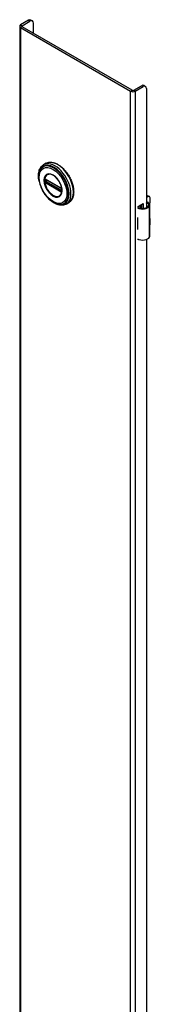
# Model space of a CAD drawing. Header units: inches. Extents: x 0 to 400, y -11 to 260.
# Tile 11 of 13: x 346.12 to 349.52, y 172.27 to 197.86. Entities that reach past the tile are written whole.
import ezdxf

# ---------------------------------------------------------------- set-up
doc = ezdxf.new("R2010")
doc.units = ezdxf.units.IN
doc.header["$LTSCALE"] = 24.014056
doc.header["$MEASUREMENT"] = 0
doc.layers.add('Visible Edges(ANSI)', color=7, linetype='Continuous', lineweight=25)
doc.layers.add('Visible Tangent Edges(ANSI)', color=7, linetype='Continuous', lineweight=25)

msp = doc.modelspace()

# ---------------------------------------------------------------- linework, layer by layer
at = {"layer": 'Visible Edges(ANSI)'}
for p, q in [((346.35, 197.84), (346.146, 197.722)), ((346.185, 197.699), (346.389, 197.817)), ((346.451, 197.823), (346.413, 197.846)), ((346.477, 197.505), (346.477, 197.766)), ((346.121, 197.687), (346.121, 99.707)), ((346.146, 197.652), (349.008, 195.999)), ((349.047, 196.021), (346.185, 197.674)), ((349.091, 196.021), (349.295, 196.139)), ((349.13, 195.999), (349.334, 196.117)), ((349.358, 196.146), (349.397, 196.123)), ((349.422, 196.066), (349.422, 192.973)), ((346.808, 194.124), (346.744, 194.087)), ((346.794, 193.71), (346.789, 193.713)), ((346.794, 193.71), (347.202, 193.475)), ((347.209, 193.467), (346.801, 193.703)), ((347.207, 193.472), (347.202, 193.475)), ((347.218, 193.459), (347.219, 193.456)), ((347.218, 193.414), (347.218, 193.451)), ((347.219, 193.456), (347.22, 193.455)), ((347.221, 193.441), (347.221, 193.404)), ((347.221, 193.404), (347.221, 193.398)), ((349.422, 193.258), (349.438, 193.267)), ((349.459, 193.255), (349.422, 193.234)), ((349.477, 193.271), (349.498, 193.259)), ((349.514, 193.103), (349.514, 193.223)), ((347.399, 193.101), (347.335, 193.064)), ((349.203, 193.005), (349.338, 193.082)), ((349.203, 192.973), (349.203, 193.005)), ((349.267, 192.956), (349.267, 193.041)), ((349.267, 192.972), (349.287, 192.983)), ((349.287, 192.959), (349.278, 192.954)), ((349.287, 193.053), (349.287, 192.953)), ((349.299, 192.952), (349.299, 193.06)), ((349.338, 193.082), (349.338, 192.952)), ((349.512, 192.237), (349.512, 193.041)), ((349.188, 192.713), (349.188, 192.682)), ((349.514, 192.548), (349.514, 192.669)), ((349.188, 192.439), (349.188, 192.408)), ((349.203, 192.138), (349.203, 192.152)), ((349.218, 192.146), (349.203, 192.138)), ((349.422, 192.148), (349.422, 170.213))]:
    msp.add_line(p, q, dxfattribs=at)
at = {"layer": 'Visible Edges(ANSI)', "flags": 128}
for points in [[(346.626, 193.658), (346.62, 193.693), (346.615, 193.727), (346.612, 193.761), (346.61, 193.793), (346.611, 193.825), (346.613, 193.856), (346.618, 193.887), (346.624, 193.915), (346.632, 193.943), (346.642, 193.969), (346.654, 193.994), (346.668, 194.016), (346.685, 194.037), (346.703, 194.056), (346.723, 194.073), (346.744, 194.087)], [(346.654, 193.947), (346.647, 193.934), (346.641, 193.92), (346.636, 193.906), (346.631, 193.892), (346.624, 193.861), (346.619, 193.829), (346.616, 193.796), (346.615, 193.762), (346.617, 193.727), (346.621, 193.69), (346.627, 193.654), (346.636, 193.617), (346.646, 193.579), (346.659, 193.542), (346.673, 193.504), (346.689, 193.467), (346.707, 193.431), (346.727, 193.395), (346.748, 193.36), (346.771, 193.326), (346.794, 193.294), (346.82, 193.263), (346.846, 193.233), (346.873, 193.205), (346.901, 193.18), (346.93, 193.156), (346.959, 193.134), (346.989, 193.115), (347.019, 193.098), (347.049, 193.084), (347.079, 193.073), (347.109, 193.064), (347.124, 193.061), (347.139, 193.058), (347.154, 193.056), (347.169, 193.056)], [(346.808, 194.124), (346.824, 194.132), (346.84, 194.139), (346.858, 194.145), (346.875, 194.149), (346.894, 194.152), (346.912, 194.153), (346.931, 194.153), (346.951, 194.152), (346.971, 194.149), (346.991, 194.145), (347.011, 194.14), (347.031, 194.134), (347.052, 194.126), (347.072, 194.117), (347.093, 194.107), (347.113, 194.096), (347.134, 194.083), (347.154, 194.07), (347.174, 194.055), (347.194, 194.039), (347.214, 194.023), (347.234, 194.005), (347.253, 193.987), (347.272, 193.967), (347.291, 193.947), (347.309, 193.926), (347.326, 193.905), (347.343, 193.882), (347.36, 193.859), (347.376, 193.836), (347.391, 193.812), (347.406, 193.787), (347.42, 193.762), (347.433, 193.737), (347.445, 193.711), (347.457, 193.685), (347.468, 193.659), (347.478, 193.633), (347.487, 193.607), (347.495, 193.581), (347.502, 193.555), (347.509, 193.529), (347.514, 193.503), (347.519, 193.478), (347.522, 193.453), (347.525, 193.428), (347.526, 193.403), (347.527, 193.379), (347.526, 193.356), (347.525, 193.333), (347.522, 193.311), (347.519, 193.289), (347.514, 193.268), (347.508, 193.248), (347.502, 193.229), (347.494, 193.211), (347.486, 193.193), (347.476, 193.177), (347.465, 193.161), (347.454, 193.147), (347.441, 193.134), (347.428, 193.121), (347.414, 193.111), (347.399, 193.101)], [(346.789, 193.713), (346.787, 193.714), (346.786, 193.714)], [(346.801, 193.703), (346.8, 193.703), (346.8, 193.703)], [(347.192, 193.301), (347.2, 193.314), (347.207, 193.329), (347.213, 193.346), (347.218, 193.364), (347.221, 193.384), (347.222, 193.405), (347.222, 193.427), (347.22, 193.449), (347.217, 193.473), (347.213, 193.497), (347.206, 193.521), (347.199, 193.545), (347.19, 193.57), (347.179, 193.594), (347.167, 193.618), (347.155, 193.642), (347.141, 193.665), (347.125, 193.687), (347.11, 193.708), (347.093, 193.729), (347.075, 193.747), (347.058, 193.765), (347.039, 193.781), (347.021, 193.796), (347.002, 193.808), (346.983, 193.819), (346.964, 193.828), (346.946, 193.836), (346.928, 193.841), (346.91, 193.844), (346.893, 193.845), (346.877, 193.845)], [(347.207, 193.472), (347.211, 193.469), (347.214, 193.466)], [(347.218, 193.451), (347.218, 193.455), (347.215, 193.46), (347.212, 193.464), (347.209, 193.467)], [(347.214, 193.466), (347.216, 193.463), (347.218, 193.459)], [(347.218, 193.413), (347.218, 193.413), (347.218, 193.414)], [(347.335, 193.064), (347.312, 193.052), (347.287, 193.044), (347.262, 193.037), (347.236, 193.034), (347.209, 193.033), (347.182, 193.035), (347.154, 193.039), (347.126, 193.046), (347.098, 193.055), (347.07, 193.066), (347.042, 193.079), (347.014, 193.095), (346.986, 193.113), (346.958, 193.132), (346.931, 193.153), (346.905, 193.176)], [(347.221, 193.398), (347.221, 193.396), (347.221, 193.395)], [(349.47, 193.103), (349.468, 193.104), (349.466, 193.105), (349.464, 193.106), (349.462, 193.107), (349.46, 193.107), (349.458, 193.108), (349.456, 193.109), (349.454, 193.109), (349.452, 193.109), (349.45, 193.11), (349.448, 193.11), (349.446, 193.11), (349.444, 193.11), (349.442, 193.11), (349.439, 193.11), (349.437, 193.109), (349.435, 193.109), (349.433, 193.108), (349.431, 193.108), (349.43, 193.107), (349.428, 193.106), (349.426, 193.105), (349.424, 193.104), (349.422, 193.103)], [(349.422, 193.092), (349.424, 193.092), (349.426, 193.093), (349.427, 193.093), (349.429, 193.093), (349.43, 193.093), (349.432, 193.093), (349.433, 193.093), (349.435, 193.093), (349.436, 193.093), (349.438, 193.093), (349.439, 193.093), (349.441, 193.092), (349.442, 193.092), (349.444, 193.092), (349.445, 193.091), (349.447, 193.091), (349.448, 193.09), (349.45, 193.089), (349.451, 193.089), (349.453, 193.088), (349.454, 193.087), (349.455, 193.086), (349.457, 193.085), (349.458, 193.084)]]:
    msp.add_lwpolyline(points, dxfattribs=at)
at = {"layer": 'Visible Edges(ANSI)'}
for centre, major_axis, start_param, end_param in [((346.35, 197.738), (0.062, 0.108), 0, 0.785398), ((346.389, 197.715), (0.063, 0.108), 5.497787, 7.068583), ((346.207, 197.687), (-0.086, 0), 5.497787, 7.068583), ((346.207, 197.687), (-0.031, 0), 5.497787, 7.068583), ((349.069, 196.034), (0.086, 0), 3.926991, 5.497787), ((349.069, 196.034), (0.031, 0), 3.926991, 5.497787), ((349.295, 196.037), (0.062, 0.108), 0, 0.785398), ((349.334, 196.015), (0.062, 0.108), 5.497787, 7.068583), ((349.438, 193.203), (0.0394, 0.0682), 0, 0.785398), ((349.459, 193.191), (0.0394, 0.0682), 5.497787, 7.068583), ((349.317, 193.048), (0.197, 0), 3.983372, 5.96475), ((349.317, 193.048), (0.167, 0), 3.964134, 5.96475), ((349.354, 193.041), (0.128, 0), 5.96475, 6.909947), ((349.354, 193.041), (0.157, 0), 5.96475, 7.032103), ((349.459, 193.071), (-0.0394, -0.0682), 1.811012, 2.356194), ((349.317, 192.799), (0.197, 0), 3.983372, 3.995195), ((349.248, 192.722), (-0.0917, 0), 0.828235, 0.853602), ((349.459, 192.637), (-0.0394, -0.0682), 2.356194, 2.65865), ((349.248, 192.479), (0.0917, 0), 3.969828, 3.995195), ((349.317, 192.493), (-0.197, 0), 0.841779, 0.853602), ((349.459, 192.516), (-0.0394, -0.0682), 2.053739, 2.356194), ((349.317, 192.244), (0.197, 0), 3.983372, 5.96475), ((349.354, 192.237), (0.157, 0), 5.96475, 6.283185)]:
    msp.add_ellipse(centre, major_axis=major_axis, ratio=0.57735, start_param=start_param, end_param=end_param, dxfattribs=at)
at = {"layer": 'Visible Tangent Edges(ANSI)'}
for p, q in [((346.35, 197.84), (346.389, 197.817)), ((346.146, 197.722), (346.185, 197.699)), ((346.185, 197.674), (346.146, 197.652)), ((346.146, 197.652), (346.146, 99.672)), ((346.185, 197.699), (346.185, 197.674)), ((349.008, 195.999), (349.047, 196.021)), ((349.008, 98.019), (349.008, 195.999)), ((349.091, 196.021), (349.13, 195.999)), ((349.13, 195.999), (349.13, 98.019)), ((349.295, 196.139), (349.334, 196.117)), ((346.777, 193.699), (346.777, 193.705)), ((346.786, 193.661), (346.786, 193.698)), ((347.2, 193.479), (346.792, 193.715)), ((346.799, 193.706), (347.207, 193.47)), ((346.799, 193.699), (346.804, 193.701)), ((346.799, 193.662), (346.799, 193.699)), ((346.835, 193.683), (346.799, 193.662)), ((346.806, 193.65), (346.849, 193.675)), ((346.777, 193.656), (346.777, 193.662)), ((346.796, 193.631), (346.791, 193.634)), ((346.792, 193.622), (347.2, 193.386)), ((347.204, 193.395), (346.796, 193.631)), ((347.207, 193.403), (346.799, 193.639)), ((347.214, 193.414), (346.806, 193.65)), ((347.218, 193.417), (347.214, 193.414)), ((347.22, 193.448), (347.22, 193.411)), ((347.209, 193.392), (347.204, 193.395)), ((347.221, 193.386), (347.221, 193.387)), ((349.438, 193.267), (349.459, 193.255)), ((349.458, 193.084), (349.47, 193.103)), ((349.504, 192.209), (349.504, 193.012)), ((349.188, 192.682), (349.188, 192.439))]:
    msp.add_line(p, q, dxfattribs=at)
at = {"layer": 'Visible Tangent Edges(ANSI)', "flags": 128}
for points in [[(346.753, 193.683), (346.761, 193.608), (346.785, 193.528), (346.822, 193.45), (346.871, 193.379), (346.928, 193.319), (346.989, 193.274), (347.05, 193.248), (347.107, 193.242), (347.156, 193.258), (347.194, 193.293), (347.217, 193.345), (347.225, 193.411), (347.217, 193.486), (347.194, 193.565), (347.156, 193.643), (347.107, 193.715), (347.05, 193.775), (346.989, 193.819), (346.928, 193.845), (346.871, 193.851), (346.822, 193.835), (346.785, 193.801), (346.761, 193.748), (346.753, 193.683)], [(346.764, 193.682), (346.765, 193.693), (346.765, 193.704), (346.766, 193.715), (346.768, 193.725), (346.77, 193.735), (346.772, 193.745), (346.775, 193.755), (346.778, 193.764), (346.782, 193.772), (346.785, 193.78), (346.79, 193.788), (346.795, 193.796), (346.8, 193.802), (346.805, 193.809), (346.811, 193.815), (346.817, 193.82), (346.824, 193.825), (346.83, 193.83), (346.838, 193.833), (346.845, 193.837), (346.853, 193.84), (346.861, 193.842), (346.869, 193.844), (346.877, 193.845)], [(347.191, 193.301), (347.178, 193.285), (347.162, 193.272), (347.144, 193.262), (347.124, 193.256), (347.103, 193.253), (347.08, 193.254), (347.057, 193.258), (347.032, 193.266), (347.007, 193.277), (346.983, 193.291), (346.958, 193.309), (346.933, 193.329), (346.91, 193.351), (346.887, 193.376), (346.866, 193.403), (346.846, 193.432), (346.828, 193.463), (346.811, 193.494), (346.797, 193.526), (346.786, 193.558), (346.777, 193.59), (346.77, 193.621), (346.766, 193.652), (346.764, 193.682)], [(346.77, 193.7), (346.77, 193.698), (346.769, 193.697), (346.769, 193.695), (346.769, 193.694), (346.769, 193.692), (346.769, 193.691), (346.769, 193.689), (346.769, 193.688), (346.769, 193.686), (346.769, 193.685), (346.769, 193.683), (346.769, 193.681), (346.769, 193.68), (346.769, 193.678), (346.769, 193.677), (346.769, 193.675), (346.769, 193.674), (346.769, 193.672), (346.769, 193.671), (346.769, 193.669), (346.769, 193.668), (346.769, 193.666), (346.77, 193.664), (346.77, 193.663)], [(346.772, 193.715), (346.771, 193.715), (346.771, 193.715), (346.771, 193.714), (346.771, 193.714), (346.771, 193.714), (346.771, 193.713), (346.771, 193.713), (346.771, 193.712), (346.771, 193.712), (346.771, 193.712), (346.77, 193.711), (346.77, 193.711), (346.77, 193.71), (346.77, 193.71), (346.77, 193.709), (346.77, 193.709), (346.77, 193.709), (346.77, 193.708), (346.77, 193.708), (346.77, 193.707), (346.77, 193.707), (346.77, 193.706), (346.77, 193.706), (346.77, 193.705)], [(346.77, 193.705), (346.77, 193.705), (346.77, 193.705), (346.77, 193.705), (346.77, 193.704), (346.77, 193.704), (346.77, 193.704), (346.77, 193.704), (346.77, 193.704), (346.77, 193.703), (346.77, 193.703), (346.77, 193.703), (346.77, 193.703), (346.77, 193.702), (346.77, 193.702), (346.77, 193.702), (346.77, 193.702), (346.77, 193.701), (346.77, 193.701), (346.77, 193.701), (346.77, 193.701), (346.77, 193.7), (346.77, 193.7), (346.77, 193.7), (346.77, 193.7)], [(346.778, 193.72), (346.777, 193.72), (346.777, 193.72), (346.777, 193.72), (346.777, 193.72), (346.776, 193.72), (346.776, 193.72), (346.776, 193.72), (346.776, 193.72), (346.775, 193.72), (346.775, 193.72), (346.775, 193.72), (346.775, 193.719), (346.775, 193.719), (346.774, 193.719), (346.774, 193.719), (346.774, 193.719), (346.774, 193.719), (346.774, 193.719), (346.773, 193.719), (346.773, 193.719), (346.773, 193.718), (346.773, 193.718), (346.773, 193.718), (346.772, 193.718)], [(346.772, 193.718), (346.772, 193.718), (346.772, 193.718), (346.772, 193.718), (346.772, 193.718), (346.772, 193.718), (346.772, 193.717), (346.772, 193.717), (346.772, 193.717), (346.772, 193.717), (346.772, 193.717), (346.772, 193.717), (346.772, 193.717), (346.772, 193.717), (346.772, 193.717), (346.772, 193.716), (346.772, 193.716), (346.772, 193.716), (346.772, 193.716), (346.772, 193.716), (346.772, 193.716), (346.772, 193.716), (346.772, 193.716), (346.772, 193.716), (346.772, 193.715)], [(346.777, 193.705), (346.777, 193.705), (346.777, 193.706), (346.777, 193.706), (346.777, 193.706), (346.777, 193.707), (346.777, 193.707), (346.777, 193.707), (346.777, 193.708), (346.778, 193.708), (346.778, 193.708), (346.778, 193.709), (346.778, 193.709), (346.778, 193.709), (346.778, 193.709), (346.778, 193.71), (346.778, 193.71), (346.778, 193.71), (346.778, 193.71), (346.779, 193.711), (346.779, 193.711), (346.779, 193.711), (346.779, 193.711), (346.779, 193.711), (346.779, 193.712)], [(346.777, 193.662), (346.777, 193.664), (346.777, 193.665), (346.777, 193.667), (346.777, 193.668), (346.778, 193.67), (346.778, 193.671), (346.778, 193.673), (346.778, 193.675), (346.778, 193.676), (346.778, 193.678), (346.778, 193.679), (346.778, 193.681), (346.778, 193.682), (346.778, 193.684), (346.778, 193.685), (346.778, 193.687), (346.778, 193.689), (346.778, 193.69), (346.778, 193.692), (346.777, 193.693), (346.777, 193.695), (346.777, 193.696), (346.777, 193.698), (346.777, 193.699)], [(346.787, 193.718), (346.787, 193.718), (346.786, 193.718), (346.786, 193.718), (346.785, 193.719), (346.785, 193.719), (346.785, 193.719), (346.784, 193.719), (346.784, 193.719), (346.783, 193.719), (346.783, 193.719), (346.783, 193.72), (346.782, 193.72), (346.782, 193.72), (346.781, 193.72), (346.781, 193.72), (346.781, 193.72), (346.78, 193.72), (346.78, 193.72), (346.779, 193.72), (346.779, 193.72), (346.779, 193.72), (346.778, 193.72), (346.778, 193.72), (346.778, 193.72)], [(346.779, 193.712), (346.779, 193.712), (346.779, 193.712), (346.779, 193.712), (346.78, 193.712), (346.78, 193.712), (346.78, 193.712), (346.78, 193.712), (346.78, 193.712), (346.78, 193.712), (346.78, 193.712), (346.78, 193.712), (346.78, 193.712), (346.78, 193.712), (346.78, 193.712), (346.78, 193.712), (346.78, 193.713), (346.78, 193.713), (346.78, 193.713), (346.78, 193.713), (346.78, 193.713), (346.78, 193.713), (346.78, 193.713), (346.781, 193.713), (346.781, 193.713)], [(346.781, 193.713), (346.781, 193.713), (346.781, 193.713), (346.781, 193.713), (346.781, 193.713), (346.781, 193.713), (346.781, 193.713), (346.782, 193.714), (346.782, 193.714), (346.782, 193.714), (346.782, 193.714), (346.782, 193.714), (346.782, 193.714), (346.782, 193.714), (346.783, 193.714), (346.783, 193.714), (346.783, 193.714), (346.783, 193.714), (346.783, 193.714), (346.783, 193.714), (346.783, 193.714), (346.784, 193.714), (346.784, 193.714), (346.784, 193.714), (346.784, 193.714)], [(346.784, 193.714), (346.784, 193.714), (346.784, 193.714), (346.784, 193.714), (346.784, 193.714), (346.785, 193.714), (346.785, 193.714), (346.785, 193.714), (346.785, 193.714), (346.785, 193.714), (346.785, 193.714), (346.785, 193.714), (346.785, 193.714), (346.785, 193.714), (346.785, 193.714), (346.785, 193.714), (346.785, 193.714), (346.785, 193.714), (346.786, 193.714), (346.786, 193.714), (346.786, 193.714), (346.786, 193.714), (346.786, 193.714), (346.786, 193.714), (346.786, 193.714)], [(346.786, 193.698), (346.786, 193.699), (346.786, 193.699), (346.786, 193.699), (346.786, 193.7), (346.786, 193.7), (346.786, 193.7), (346.786, 193.7), (346.786, 193.701), (346.786, 193.701), (346.786, 193.701), (346.786, 193.701), (346.786, 193.701), (346.786, 193.702), (346.786, 193.702), (346.786, 193.702), (346.786, 193.702), (346.787, 193.703), (346.787, 193.703), (346.787, 193.703), (346.787, 193.703), (346.787, 193.704), (346.787, 193.704), (346.787, 193.704), (346.787, 193.704)], [(346.792, 193.715), (346.792, 193.715), (346.792, 193.715), (346.792, 193.715), (346.791, 193.715), (346.791, 193.715), (346.791, 193.716), (346.791, 193.716), (346.79, 193.716), (346.79, 193.716), (346.79, 193.716), (346.79, 193.716), (346.79, 193.716), (346.789, 193.716), (346.789, 193.716), (346.789, 193.717), (346.789, 193.717), (346.788, 193.717), (346.788, 193.717), (346.788, 193.717), (346.788, 193.717), (346.788, 193.717), (346.787, 193.717), (346.787, 193.718), (346.787, 193.718)], [(346.787, 193.704), (346.787, 193.704), (346.787, 193.704), (346.787, 193.705), (346.787, 193.705), (346.787, 193.705), (346.787, 193.705), (346.787, 193.705), (346.787, 193.705), (346.787, 193.705), (346.787, 193.706), (346.787, 193.706), (346.787, 193.706), (346.787, 193.706), (346.787, 193.706), (346.787, 193.706), (346.787, 193.706), (346.788, 193.706), (346.788, 193.707), (346.788, 193.707), (346.788, 193.707), (346.788, 193.707), (346.788, 193.707), (346.788, 193.707), (346.788, 193.707)], [(346.791, 193.709), (346.791, 193.709), (346.791, 193.709), (346.791, 193.709), (346.791, 193.709), (346.791, 193.709), (346.791, 193.709), (346.792, 193.709), (346.792, 193.709), (346.792, 193.709), (346.792, 193.709), (346.792, 193.709), (346.792, 193.709), (346.792, 193.709), (346.793, 193.709), (346.793, 193.709), (346.793, 193.709), (346.793, 193.709), (346.793, 193.709), (346.793, 193.709), (346.793, 193.708), (346.794, 193.708), (346.794, 193.708), (346.794, 193.708), (346.794, 193.708)], [(346.794, 193.708), (346.794, 193.708), (346.794, 193.708), (346.795, 193.708), (346.795, 193.708), (346.795, 193.708), (346.795, 193.708), (346.795, 193.708), (346.796, 193.708), (346.796, 193.708), (346.796, 193.708), (346.796, 193.707), (346.796, 193.707), (346.797, 193.707), (346.797, 193.707), (346.797, 193.707), (346.797, 193.707), (346.798, 193.707), (346.798, 193.707), (346.798, 193.707), (346.798, 193.706), (346.799, 193.706), (346.799, 193.706), (346.799, 193.706), (346.799, 193.706)], [(346.77, 193.663), (346.77, 193.663), (346.77, 193.662), (346.77, 193.662), (346.77, 193.662), (346.77, 193.662), (346.77, 193.661), (346.77, 193.661), (346.77, 193.661), (346.77, 193.661), (346.77, 193.66), (346.77, 193.66), (346.77, 193.66), (346.77, 193.66), (346.77, 193.659), (346.77, 193.659), (346.77, 193.659), (346.77, 193.659), (346.77, 193.658), (346.77, 193.658), (346.77, 193.658), (346.77, 193.657), (346.77, 193.657), (346.77, 193.657), (346.77, 193.657)], [(346.77, 193.657), (346.77, 193.656), (346.77, 193.656), (346.77, 193.655), (346.77, 193.655), (346.77, 193.654), (346.77, 193.654), (346.77, 193.653), (346.77, 193.653), (346.77, 193.652), (346.77, 193.652), (346.77, 193.651), (346.77, 193.651), (346.77, 193.65), (346.771, 193.65), (346.771, 193.649), (346.771, 193.649), (346.771, 193.648), (346.771, 193.648), (346.771, 193.647), (346.771, 193.647), (346.771, 193.646), (346.771, 193.646), (346.771, 193.645), (346.772, 193.645)], [(346.772, 193.645), (346.772, 193.645), (346.772, 193.645), (346.772, 193.644), (346.772, 193.644), (346.772, 193.644), (346.772, 193.644), (346.772, 193.644), (346.772, 193.644), (346.772, 193.644), (346.772, 193.643), (346.772, 193.643), (346.772, 193.643), (346.772, 193.643), (346.772, 193.643), (346.772, 193.643), (346.772, 193.643), (346.772, 193.642), (346.772, 193.642), (346.772, 193.642), (346.772, 193.642), (346.772, 193.642), (346.772, 193.642), (346.772, 193.642), (346.772, 193.641)], [(346.772, 193.641), (346.773, 193.641), (346.773, 193.641), (346.773, 193.64), (346.773, 193.64), (346.773, 193.64), (346.774, 193.639), (346.774, 193.639), (346.774, 193.639), (346.774, 193.638), (346.774, 193.638), (346.775, 193.638), (346.775, 193.637), (346.775, 193.637), (346.775, 193.637), (346.775, 193.636), (346.776, 193.636), (346.776, 193.636), (346.776, 193.635), (346.776, 193.635), (346.777, 193.635), (346.777, 193.634), (346.777, 193.634), (346.777, 193.634), (346.778, 193.633)], [(346.779, 193.648), (346.779, 193.648), (346.779, 193.649), (346.779, 193.649), (346.779, 193.649), (346.779, 193.65), (346.778, 193.65), (346.778, 193.65), (346.778, 193.651), (346.778, 193.651), (346.778, 193.651), (346.778, 193.652), (346.778, 193.652), (346.778, 193.652), (346.778, 193.653), (346.778, 193.653), (346.778, 193.653), (346.777, 193.654), (346.777, 193.654), (346.777, 193.655), (346.777, 193.655), (346.777, 193.655), (346.777, 193.656), (346.777, 193.656), (346.777, 193.656)], [(346.778, 193.633), (346.778, 193.633), (346.778, 193.632), (346.779, 193.632), (346.779, 193.632), (346.779, 193.631), (346.78, 193.631), (346.78, 193.63), (346.781, 193.63), (346.781, 193.63), (346.781, 193.629), (346.782, 193.629), (346.782, 193.629), (346.783, 193.628), (346.783, 193.628), (346.783, 193.628), (346.784, 193.627), (346.784, 193.627), (346.785, 193.627), (346.785, 193.626), (346.785, 193.626), (346.786, 193.626), (346.786, 193.625), (346.787, 193.625), (346.787, 193.625)], [(346.781, 193.645), (346.781, 193.645), (346.78, 193.645), (346.78, 193.645), (346.78, 193.646), (346.78, 193.646), (346.78, 193.646), (346.78, 193.646), (346.78, 193.646), (346.78, 193.646), (346.78, 193.646), (346.78, 193.646), (346.78, 193.646), (346.78, 193.647), (346.78, 193.647), (346.78, 193.647), (346.78, 193.647), (346.78, 193.647), (346.78, 193.647), (346.78, 193.647), (346.78, 193.647), (346.779, 193.647), (346.779, 193.648), (346.779, 193.648), (346.779, 193.648)], [(346.784, 193.64), (346.784, 193.64), (346.784, 193.64), (346.784, 193.64), (346.783, 193.64), (346.783, 193.641), (346.783, 193.641), (346.783, 193.641), (346.783, 193.641), (346.783, 193.642), (346.783, 193.642), (346.782, 193.642), (346.782, 193.642), (346.782, 193.643), (346.782, 193.643), (346.782, 193.643), (346.782, 193.643), (346.782, 193.643), (346.781, 193.644), (346.781, 193.644), (346.781, 193.644), (346.781, 193.644), (346.781, 193.645), (346.781, 193.645), (346.781, 193.645)], [(346.791, 193.634), (346.79, 193.634), (346.79, 193.634), (346.79, 193.634), (346.789, 193.635), (346.789, 193.635), (346.789, 193.635), (346.789, 193.635), (346.788, 193.635), (346.788, 193.636), (346.788, 193.636), (346.787, 193.636), (346.787, 193.636), (346.787, 193.637), (346.787, 193.637), (346.786, 193.637), (346.786, 193.637), (346.786, 193.638), (346.786, 193.638), (346.785, 193.638), (346.785, 193.638), (346.785, 193.639), (346.785, 193.639), (346.784, 193.639), (346.784, 193.64)], [(346.787, 193.655), (346.787, 193.655), (346.787, 193.655), (346.787, 193.656), (346.787, 193.656), (346.787, 193.656), (346.787, 193.656), (346.787, 193.657), (346.786, 193.657), (346.786, 193.657), (346.786, 193.658), (346.786, 193.658), (346.786, 193.658), (346.786, 193.658), (346.786, 193.659), (346.786, 193.659), (346.786, 193.659), (346.786, 193.659), (346.786, 193.66), (346.786, 193.66), (346.786, 193.66), (346.786, 193.66), (346.786, 193.661), (346.786, 193.661), (346.786, 193.661)], [(346.788, 193.65), (346.788, 193.651), (346.788, 193.651), (346.788, 193.651), (346.788, 193.651), (346.788, 193.651), (346.788, 193.651), (346.788, 193.652), (346.787, 193.652), (346.787, 193.652), (346.787, 193.652), (346.787, 193.652), (346.787, 193.653), (346.787, 193.653), (346.787, 193.653), (346.787, 193.653), (346.787, 193.653), (346.787, 193.654), (346.787, 193.654), (346.787, 193.654), (346.787, 193.654), (346.787, 193.654), (346.787, 193.655), (346.787, 193.655), (346.787, 193.655)], [(346.787, 193.625), (346.787, 193.625), (346.787, 193.625), (346.788, 193.625), (346.788, 193.624), (346.788, 193.624), (346.788, 193.624), (346.788, 193.624), (346.789, 193.624), (346.789, 193.624), (346.789, 193.624), (346.789, 193.624), (346.79, 193.623), (346.79, 193.623), (346.79, 193.623), (346.79, 193.623), (346.79, 193.623), (346.791, 193.623), (346.791, 193.623), (346.791, 193.623), (346.791, 193.622), (346.792, 193.622), (346.792, 193.622), (346.792, 193.622), (346.792, 193.622)], [(346.794, 193.642), (346.794, 193.643), (346.794, 193.643), (346.794, 193.643), (346.793, 193.643), (346.793, 193.643), (346.793, 193.643), (346.793, 193.643), (346.793, 193.643), (346.793, 193.644), (346.793, 193.644), (346.792, 193.644), (346.792, 193.644), (346.792, 193.644), (346.792, 193.644), (346.792, 193.644), (346.792, 193.645), (346.792, 193.645), (346.791, 193.645), (346.791, 193.645), (346.791, 193.645), (346.791, 193.645), (346.791, 193.646), (346.791, 193.646), (346.791, 193.646)], [(346.799, 193.639), (346.799, 193.639), (346.799, 193.639), (346.799, 193.639), (346.798, 193.639), (346.798, 193.64), (346.798, 193.64), (346.798, 193.64), (346.797, 193.64), (346.797, 193.64), (346.797, 193.64), (346.797, 193.64), (346.796, 193.641), (346.796, 193.641), (346.796, 193.641), (346.796, 193.641), (346.796, 193.641), (346.795, 193.641), (346.795, 193.641), (346.795, 193.642), (346.795, 193.642), (346.795, 193.642), (346.794, 193.642), (346.794, 193.642), (346.794, 193.642)], [(347.205, 193.476), (347.205, 193.476), (347.205, 193.476), (347.205, 193.477), (347.205, 193.477), (347.204, 193.477), (347.204, 193.477), (347.204, 193.477), (347.204, 193.477), (347.203, 193.477), (347.203, 193.477), (347.203, 193.478), (347.203, 193.478), (347.203, 193.478), (347.202, 193.478), (347.202, 193.478), (347.202, 193.478), (347.202, 193.478), (347.202, 193.478), (347.201, 193.479), (347.201, 193.479), (347.201, 193.479), (347.201, 193.479), (347.2, 193.479), (347.2, 193.479)], [(347.215, 193.468), (347.214, 193.468), (347.214, 193.469), (347.214, 193.469), (347.213, 193.469), (347.213, 193.47), (347.213, 193.47), (347.212, 193.471), (347.212, 193.471), (347.211, 193.471), (347.211, 193.472), (347.211, 193.472), (347.21, 193.473), (347.21, 193.473), (347.209, 193.473), (347.209, 193.474), (347.209, 193.474), (347.208, 193.474), (347.208, 193.474), (347.207, 193.475), (347.207, 193.475), (347.207, 193.475), (347.206, 193.476), (347.206, 193.476), (347.205, 193.476)], [(347.207, 193.47), (347.207, 193.47), (347.208, 193.47), (347.208, 193.47), (347.208, 193.47), (347.208, 193.47), (347.209, 193.47), (347.209, 193.469), (347.209, 193.469), (347.209, 193.469), (347.209, 193.469), (347.21, 193.469), (347.21, 193.469), (347.21, 193.468), (347.21, 193.468), (347.211, 193.468), (347.211, 193.468), (347.211, 193.468), (347.211, 193.468), (347.211, 193.468), (347.212, 193.467), (347.212, 193.467), (347.212, 193.467), (347.212, 193.467), (347.212, 193.467)], [(347.212, 193.467), (347.213, 193.467), (347.213, 193.466), (347.213, 193.466), (347.213, 193.466), (347.213, 193.466), (347.213, 193.466), (347.213, 193.466), (347.214, 193.466), (347.214, 193.466), (347.214, 193.465), (347.214, 193.465), (347.214, 193.465), (347.214, 193.465), (347.214, 193.465), (347.214, 193.465), (347.215, 193.465), (347.215, 193.464), (347.215, 193.464), (347.215, 193.464), (347.215, 193.464), (347.215, 193.464), (347.215, 193.464), (347.216, 193.463), (347.216, 193.463)], [(347.219, 193.461), (347.219, 193.462), (347.219, 193.462), (347.219, 193.462), (347.218, 193.463), (347.218, 193.463), (347.218, 193.463), (347.218, 193.463), (347.218, 193.464), (347.218, 193.464), (347.217, 193.464), (347.217, 193.464), (347.217, 193.465), (347.217, 193.465), (347.217, 193.465), (347.216, 193.465), (347.216, 193.466), (347.216, 193.466), (347.216, 193.466), (347.216, 193.467), (347.216, 193.467), (347.215, 193.467), (347.215, 193.467), (347.215, 193.468), (347.215, 193.468)], [(347.218, 193.459), (347.218, 193.459), (347.218, 193.458), (347.218, 193.458), (347.219, 193.458), (347.219, 193.458), (347.219, 193.458), (347.219, 193.457), (347.219, 193.457), (347.219, 193.457), (347.219, 193.457), (347.219, 193.457), (347.219, 193.456), (347.219, 193.456), (347.219, 193.456), (347.219, 193.456), (347.219, 193.456), (347.219, 193.456), (347.219, 193.455), (347.219, 193.455), (347.219, 193.455), (347.219, 193.455), (347.22, 193.455), (347.22, 193.454), (347.22, 193.454)], [(347.22, 193.454), (347.22, 193.454), (347.22, 193.454), (347.22, 193.453), (347.22, 193.453), (347.22, 193.453), (347.22, 193.453), (347.22, 193.452), (347.22, 193.452), (347.22, 193.452), (347.22, 193.452), (347.22, 193.451), (347.22, 193.451), (347.22, 193.451), (347.22, 193.451), (347.22, 193.45), (347.22, 193.45), (347.22, 193.45), (347.22, 193.45), (347.22, 193.449), (347.22, 193.449), (347.22, 193.449), (347.22, 193.448), (347.22, 193.448), (347.22, 193.448)], [(347.22, 193.411), (347.22, 193.41), (347.22, 193.41), (347.22, 193.41), (347.22, 193.41), (347.22, 193.409), (347.22, 193.409), (347.22, 193.409), (347.22, 193.409), (347.22, 193.408), (347.22, 193.408), (347.22, 193.408), (347.22, 193.408), (347.22, 193.407), (347.22, 193.407), (347.22, 193.407), (347.22, 193.407), (347.22, 193.407), (347.22, 193.406), (347.22, 193.406), (347.22, 193.406), (347.22, 193.406), (347.22, 193.405), (347.22, 193.405), (347.22, 193.405)], [(347.2, 193.386), (347.2, 193.386), (347.201, 193.386), (347.201, 193.386), (347.201, 193.386), (347.201, 193.386), (347.202, 193.386), (347.202, 193.385), (347.202, 193.385), (347.202, 193.385), (347.202, 193.385), (347.203, 193.385), (347.203, 193.385), (347.203, 193.385), (347.203, 193.385), (347.203, 193.384), (347.204, 193.384), (347.204, 193.384), (347.204, 193.384), (347.204, 193.384), (347.205, 193.384), (347.205, 193.384), (347.205, 193.384), (347.205, 193.384), (347.205, 193.383)], [(347.205, 193.383), (347.206, 193.383), (347.206, 193.383), (347.207, 193.383), (347.207, 193.383), (347.207, 193.382), (347.208, 193.382), (347.208, 193.382), (347.209, 193.382), (347.209, 193.382), (347.209, 193.382), (347.21, 193.382), (347.21, 193.381), (347.211, 193.381), (347.211, 193.381), (347.211, 193.381), (347.212, 193.381), (347.212, 193.381), (347.213, 193.381), (347.213, 193.381), (347.213, 193.381), (347.214, 193.381), (347.214, 193.381), (347.214, 193.381), (347.215, 193.381)], [(347.212, 193.401), (347.212, 193.401), (347.212, 193.401), (347.212, 193.401), (347.212, 193.401), (347.211, 193.401), (347.211, 193.401), (347.211, 193.401), (347.211, 193.402), (347.211, 193.402), (347.21, 193.402), (347.21, 193.402), (347.21, 193.402), (347.21, 193.402), (347.209, 193.402), (347.209, 193.402), (347.209, 193.402), (347.209, 193.402), (347.209, 193.403), (347.208, 193.403), (347.208, 193.403), (347.208, 193.403), (347.208, 193.403), (347.207, 193.403), (347.207, 193.403)], [(347.215, 193.391), (347.215, 193.391), (347.215, 193.391), (347.214, 193.391), (347.214, 193.391), (347.214, 193.391), (347.214, 193.391), (347.213, 193.391), (347.213, 193.391), (347.213, 193.391), (347.213, 193.391), (347.212, 193.391), (347.212, 193.391), (347.212, 193.391), (347.212, 193.391), (347.211, 193.391), (347.211, 193.391), (347.211, 193.391), (347.21, 193.392), (347.21, 193.392), (347.21, 193.392), (347.21, 193.392), (347.209, 193.392), (347.209, 193.392), (347.209, 193.392)], [(347.216, 193.401), (347.216, 193.401), (347.215, 193.4), (347.215, 193.4), (347.215, 193.4), (347.215, 193.4), (347.215, 193.4), (347.215, 193.4), (347.215, 193.4), (347.214, 193.4), (347.214, 193.4), (347.214, 193.4), (347.214, 193.4), (347.214, 193.4), (347.214, 193.401), (347.214, 193.401), (347.214, 193.401), (347.213, 193.401), (347.213, 193.401), (347.213, 193.401), (347.213, 193.401), (347.213, 193.401), (347.213, 193.401), (347.213, 193.401), (347.212, 193.401)], [(347.219, 193.392), (347.219, 193.392), (347.219, 193.392), (347.218, 193.392), (347.218, 193.392), (347.218, 193.392), (347.218, 193.392), (347.218, 193.392), (347.218, 193.391), (347.218, 193.391), (347.217, 193.391), (347.217, 193.391), (347.217, 193.391), (347.217, 193.391), (347.217, 193.391), (347.217, 193.391), (347.217, 193.391), (347.216, 193.391), (347.216, 193.391), (347.216, 193.391), (347.216, 193.391), (347.216, 193.391), (347.216, 193.391), (347.215, 193.391), (347.215, 193.391)], [(347.215, 193.381), (347.215, 193.381), (347.215, 193.381), (347.215, 193.381), (347.216, 193.381), (347.216, 193.381), (347.216, 193.381), (347.216, 193.381), (347.217, 193.381), (347.217, 193.381), (347.217, 193.381), (347.217, 193.382), (347.218, 193.382), (347.218, 193.382), (347.218, 193.382), (347.218, 193.382), (347.218, 193.382), (347.219, 193.382), (347.219, 193.382), (347.219, 193.382), (347.219, 193.383), (347.219, 193.383), (347.22, 193.383), (347.22, 193.383), (347.22, 193.383)], [(347.22, 193.405), (347.22, 193.405), (347.22, 193.405), (347.219, 193.405), (347.219, 193.404), (347.219, 193.404), (347.219, 193.404), (347.219, 193.404), (347.219, 193.404), (347.219, 193.404), (347.219, 193.404), (347.219, 193.403), (347.219, 193.403), (347.219, 193.403), (347.219, 193.403), (347.219, 193.403), (347.219, 193.403), (347.219, 193.403), (347.219, 193.403), (347.219, 193.403), (347.219, 193.402), (347.218, 193.402), (347.218, 193.402), (347.218, 193.402), (347.218, 193.402)], [(347.22, 193.393), (347.22, 193.393), (347.22, 193.393), (347.22, 193.393), (347.22, 193.393), (347.22, 193.393), (347.22, 193.393), (347.22, 193.393), (347.22, 193.393), (347.22, 193.393), (347.219, 193.393), (347.219, 193.393), (347.219, 193.393), (347.219, 193.393), (347.219, 193.393), (347.219, 193.393), (347.219, 193.393), (347.219, 193.393), (347.219, 193.392), (347.219, 193.392), (347.219, 193.392), (347.219, 193.392), (347.219, 193.392), (347.219, 193.392), (347.219, 193.392)], [(347.221, 193.395), (347.221, 193.395), (347.221, 193.395), (347.221, 193.395), (347.221, 193.395), (347.221, 193.394), (347.22, 193.394), (347.22, 193.394), (347.22, 193.394), (347.22, 193.394), (347.22, 193.394), (347.22, 193.394), (347.22, 193.394), (347.22, 193.394), (347.22, 193.394), (347.22, 193.394), (347.22, 193.394), (347.22, 193.394), (347.22, 193.394), (347.22, 193.394), (347.22, 193.394), (347.22, 193.394), (347.22, 193.394), (347.22, 193.393), (347.22, 193.393)], [(347.22, 193.383), (347.22, 193.383), (347.22, 193.383), (347.22, 193.383), (347.22, 193.383), (347.22, 193.384), (347.22, 193.384), (347.22, 193.384), (347.22, 193.384), (347.22, 193.384), (347.22, 193.384), (347.22, 193.384), (347.22, 193.384), (347.22, 193.384), (347.22, 193.385), (347.22, 193.385), (347.22, 193.385), (347.221, 193.385), (347.221, 193.385), (347.221, 193.385), (347.221, 193.385), (347.221, 193.385), (347.221, 193.385), (347.221, 193.385), (347.221, 193.386)]]:
    msp.add_lwpolyline(points, dxfattribs=at)
at = {"layer": 'Visible Tangent Edges(ANSI)'}
for centre, major_axis, ratio, start_param, end_param in [((347.039, 193.575), (0.295, -0.511), 0.57735, 0, 3.141593), ((347.103, 193.612), (-0.295, 0.511), 0.57735, 3.141593, 6.283185), ((347.012, 193.56), (0.28, -0.486), 0.57735, 5.512873, 10.19509), ((347.005, 193.556), (-0.274, 0.475), 0.57735, 2.792236, 6.632542), ((346.76, 193.687), (0.00984, 0), 0.57735, 3.926991, 5.15795), ((346.774, 193.711), (-0.00984, -0.00028), 0.592785, 1.070895, 1.857451), ((346.774, 193.705), (-0.00984, -0.00028), 0.583154, 1.028186, 1.85601), ((346.996, 193.551), (-0.16, 0.277), 0.57735, 5.51254, 6.921441), ((346.779, 193.722), (-0.0063, 0.00756), 0.812452, 1.431128, 2.478325), ((346.778, 193.72), (-0.00759, 0.00627), 0.761659, 1.405548, 2.335576), ((346.78, 193.7), (0.00984, 0.00024), 0.59189, 0.834405, 1.860207), ((346.78, 193.694), (0.00984, 0), 0.57735, 0.926506, 1.872801), ((346.785, 193.724), (0.0009, -0.0098), 0.788974, 5.061556, 6.108754), ((346.781, 193.703), (0.00804, -0.00568), 0.788974, 1.221629, 2.276839), ((346.784, 193.705), (-0.0009, 0.0098), 0.788974, 5.061556, 6.108754), ((346.792, 193.703), (0.00984, 0), 0.57735, 4.068098, 5.462881), ((346.794, 193.722), (-0.00481, -0.00858), 0.585525, 5.490554, 6.283185), ((346.794, 193.7), (-0.00493, 0.00853), 0.576647, 6.023109, 6.543262), ((346.799, 193.691), (-0.0099, 0.0171), 0.576647, 6.154251, 6.412119), ((346.799, 193.719), (-0.00492, -0.00852), 0.57735, 5.497787, 6.283185), ((346.787, 193.704), (0.00473, 0.00863), 0.561339, 5.548417, 5.911565), ((346.792, 193.701), (0.00492, 0.00852), 0.57735, 5.638895, 5.895546), ((346.806, 193.711), (-0.00492, -0.00852), 0.57735, 5.638895, 6.283185), ((346.806, 193.695), (-0.00545, 0.00825), 0.573869, 0.076491, 0.750427), ((346.774, 193.668), (-0.00984, 0.00028), 0.571197, 1.061423, 1.889248), ((346.774, 193.662), (-0.00984, 0.00027), 0.561395, 1.103568, 1.890123), ((346.778, 193.649), (-0.00892, -0.00416), 0.217065, 0.742899, 1.672927), ((346.779, 193.645), (-0.00879, -0.00442), 0.081166, 0.617822, 1.66502), ((346.996, 193.551), (0.16, -0.277), 0.57735, 4.074133, 6.921441), ((346.78, 193.657), (0.00984, 0), 0.57735, 0.926506, 1.872801), ((346.78, 193.651), (-0.00984, 0.00023), 0.562406, 4.003391, 5.029193), ((346.785, 193.637), (-0.00768, -0.00616), 0.210205, 4.604254, 5.651452), ((346.781, 193.646), (-0.00917, -0.00357), 0.210205, 3.773326, 4.828536), ((346.784, 193.642), (0.00768, 0.00616), 0.210205, 4.604254, 5.651452), ((346.792, 193.666), (0.00984, 0), 0.57735, 4.068098, 5.462881), ((346.794, 193.629), (0.00503, 0.00846), 0.569058, 1.313332, 2.363224), ((346.794, 193.651), (-0.00492, 0.00852), 0.578054, 1.31072, 1.830873), ((346.799, 193.654), (0.0098, -0.017), 0.578054, 4.583455, 4.841323), ((346.787, 193.639), (0.00472, 0.00864), 0.562406, 4.434737, 5.421387), ((346.799, 193.626), (0.00492, 0.00852), 0.57735, 1.297558, 2.356194), ((346.792, 193.636), (0.00492, 0.00852), 0.57735, 4.43915, 5.35668), ((346.806, 193.658), (-0.00492, 0.00852), 0.619734, 0.786007, 2.355586), ((346.806, 193.642), (-0.00492, -0.00852), 0.57735, 3.961897, 5.35668), ((347.207, 193.483), (-0.00492, -0.00852), 0.57735, 5.497787, 6.283185), ((347.212, 193.48), (-0.00503, -0.00846), 0.569058, 5.504817, 6.283185), ((347.2, 193.465), (-0.00492, -0.00852), 0.57735, 2.497302, 2.740956), ((347.214, 193.475), (-0.00492, -0.00852), 0.57735, 5.638895, 6.283185), ((347.214, 193.406), (-0.00492, -0.00852), 0.57735, 3.961897, 5.35668), ((347.205, 193.462), (-0.00511, -0.00841), 0.592956, 2.432371, 2.554191), ((347.222, 193.472), (-0.00768, -0.00616), 0.210205, 5.651452, 6.283185), ((347.214, 193.422), (0.00442, -0.00885), 0.573869, 5.532758, 6.206694), ((347.209, 193.459), (-0.00768, -0.00616), 0.210205, 2.509859, 2.5284), ((347.212, 193.458), (0.00492, -0.00852), 0.578054, 1.31072, 1.830873), ((347.207, 193.455), (-0.0098, 0.017), 0.578054, 4.583455, 4.841323), ((347.227, 193.464), (-0.00879, -0.00442), 0.081166, 0, 0.48364), ((347.211, 193.455), (0.00917, 0.00357), 0.210205, 0.613501, 0.631733), ((347.228, 193.451), (-0.00984, 0), 0.57735, 0, 0.644291), ((347.228, 193.414), (-0.00984, 0), 0.57735, 0, 0.644291), ((347.229, 193.46), (-0.00927, -0.00332), 0.152361, 0, 0.2377), ((347.212, 193.45), (0.00984, 0.00022), 0.592956, 0.649795, 0.709222), ((347.212, 193.445), (-0.00984, 0), 0.57735, 3.698606, 3.785883), ((347.212, 193.407), (-0.00984, 0), 0.57735, 3.560679, 3.785883), ((347.231, 193.441), (-0.00984, -0.00009), 0.596365, 0.03331, 0.052069), ((347.207, 193.39), (0.00492, 0.00852), 0.57735, 1.297558, 2.356194), ((347.2, 193.4), (0.00492, 0.00852), 0.57735, 4.43915, 5.35668), ((347.212, 193.387), (0.00481, 0.00858), 0.585525, 1.299069, 2.348961), ((347.205, 193.397), (-0.00512, -0.0084), 0.59189, 1.320537, 2.307187), ((347.222, 193.385), (-0.0009, 0.0098), 0.788974, 0.872766, 1.919963), ((347.209, 193.397), (0.0009, -0.0098), 0.788974, 0.872766, 1.919963), ((347.212, 193.41), (0.00493, -0.00853), 0.576647, 6.023109, 6.543262), ((347.207, 193.418), (0.0099, -0.0171), 0.576647, 6.154251, 6.412119), ((347.211, 193.398), (0.00804, -0.00568), 0.788974, 0.166419, 1.221629), ((347.227, 193.387), (-0.0063, 0.00756), 0.812452, 0.38393, 1.431128), ((347.229, 193.389), (-0.00793, 0.00583), 0.826364, 0.181738, 1.111767), ((347.212, 193.401), (-0.00984, 0.00021), 0.561339, 3.557736, 3.876361), ((347.231, 193.404), (-0.00984, 0.00009), 0.557985, 0, 0.418922), ((347.231, 193.398), (-0.00984, 0.00023), 0.558235, 0, 0.376473)]:
    msp.add_ellipse(centre, major_axis=major_axis, ratio=ratio, start_param=start_param, end_param=end_param, dxfattribs=at)
msp.add_ellipse((346.989, 193.547), major_axis=(0.256, -0.444), ratio=0.57735, dxfattribs=at)

doc.saveas('drawing.dxf')
